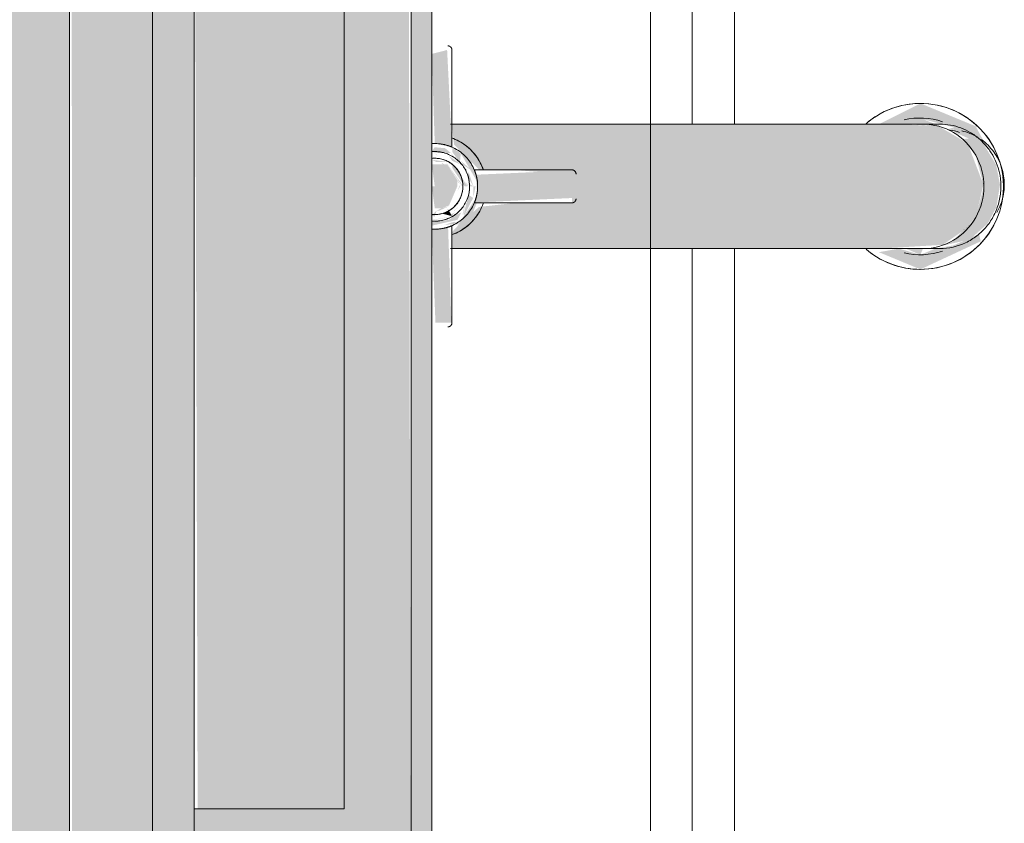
# Model space of a CAD drawing. Header units: millimetres. Extents: x -62758 to 78208, y -26429 to 33271.
# Tile 79 of 256: x -16642 to -16404, y -21416 to -21223. Entities that reach past the tile are written whole.
import ezdxf

# ---------------------------------------------------------------- set-up
doc = ezdxf.new("R2010")
doc.units = ezdxf.units.MM
for name, color, linetype, lineweight in [('A-WALL', 113, 'Continuous', 18), ('A-WALL-PATT', 111, 'Continuous', 25), ('I-WALL', 2, 'Continuous', 18), ('P-SANR-FIXT', 6, 'Continuous', 9)]:
    doc.layers.add(name, color=color, linetype=linetype, lineweight=lineweight)

# ---------------------------------------------------------------- blocks, each defined once
blk = doc.blocks.new('Blks_Banh_Lavatório de Parede com Barras e Espelho - Único-3072306-PLANTA DE IMPERMEABILIZAÇÃO - TÉRREO')
at = {"layer": 'P-SANR-FIXT', "lineweight": 5}
for color, points in [(133, [(-224.39, 209.13), (-224.39, 158.58), (-214.39, 157.71), (224.39, 158.58), (224.39, 209.13), (214.39, 210), (150, 209.13), (150, 173.81), (-150, 173.81), (-150, 210), (-218.59, 209.63)]), (31, [(-150, 200.75), (-150, 173.81), (150, 173.81), (150, 210), (-150, 209.13)]), (133, [(-214.39, 157.71), (-214.39, 152.73), (214.39, 152.73), (214.39, 157.71), (-63.8, 157.71)]), (31, [(-32.87, 149.03), (-32.87, 148), (-9.81, 148.8), (-10.29, 152.73), (-32.87, 151.84), (-32.87, 149.84)]), (31, [(-8.07, 152.01), (-7.05, 146.76), (-7.27, 148.06), (-8.07, 152.53)]), (31, [(-5.28, 150.32), (-4.6, 148.56), (0, 146.58), (0, 152.73), (-5.28, 152.01), (-5.28, 150.36)]), (31, [(0, 146.58), (1.15, 146.58), (5.28, 148.96), (5.28, 152.73), (0, 152.01), (0, 147.35)]), (31, [(9.46, 147.87), (32.87, 149.03), (31.92, 152.73), (10.3, 152.01), (9.49, 147.93)]), (31, [(-5.87, 150.98), (-4.8, 148.61), (-5.28, 150.36), (-5.87, 151.58)]), (31, [(0, 145.51), (5.77, 150.46), (4.6, 148.56), (0.21, 145.73)]), (31, [(-9.4, 146.58), (-7.17, 143.15), (-3.88, 141.83), (-2.81, 142.08), (-5.91, 144.15), (-9.24, 146.49)]), (31, [(1.01, 141.73), (7.75, 143.73), (8.99, 145.51), (7.92, 145.72), (1.03, 141.74)]), (31, [(-3.88, 142.44), (-2.81, 118.97), (3.84, 118.97), (2.81, 142.08), (-1.73, 141.83), (-3.87, 142.43)]), (31, [(-15, 123.45), (-15, 115.45), (15, 115.45), (15, 131.55), (3.86, 131.55), (2.81, 118.97), (-3.84, 118.97), (-3.88, 131.55), (-15, 131.55)]), (31, [(-15, 45), (-14.09, 29.64), (-10.89, 25), (-7.5, 21.68), (0.44, 19.83), (9.8, 23.41), (11.19, 25), (14.49, 30.59), (15, 40.18), (15, 115.45), (-15, 115.45), (-15, 48.02)]), (31, [(-20, 35), (-13.24, 20.48), (-11.49, 20.88), (-14.23, 27.05), (-15, 31.43), (-16.48, 35), (-15, 40.18), (-15.86, 45), (-19.32, 36.65)]), (31, [(-16.48, 35), (-15, 34.39), (-15.01, 38.54)]), (31, [(14.45, 30.1), (16.48, 35), (15, 38.54), (14.49, 30.59)]), (31, [(-10.8, 24.91), (-8.93, 22.75), (-10.61, 24.72)]), (31, [(0.44, 19.83), (0.44, 19.77), (1.91, 20.22)])]:
    blk.add_hatch(color=color, dxfattribs=at).paths.add_polyline_path(points)
h = blk.add_hatch(color=31, dxfattribs=at)
h.paths.add_polyline_path([(-15, 131.55), (-3.86, 131.55), (-4.96, 141.35), (-9.29, 146.26), (-11.04, 147.87), (-15, 147.87), (-15, 135.09)])
h.paths.add_polyline_path([(-5.29, 150.95), (-5.28, 152.01), (-5.29, 152.01)])
h.paths.add_polyline_path([(-1.24, 146.63), (0.39, 145.91), (-0.11, 145.97), (-1.15, 146.58)])
h.paths.add_polyline_path([(3.86, 131.55), (15, 131.55), (15, 147.9), (10.04, 147.35), (3.88, 141.15), (3.87, 135.09)])
h = blk.add_hatch(color=31, dxfattribs=at)
h.paths.add_polyline_path([(-9.47, 152.73), (-8.07, 146.55), (-6.28, 145.59), (-6.74, 146.58), (-8.07, 148.61), (-8.65, 152.73), (-9.4, 152.73)])
h.paths.add_polyline_path([(-7.17, 145.01), (-2.77, 142.75), (-2.04, 143.86), (-6.06, 144.89), (-7.05, 144.99)])
h = blk.add_hatch(color=31, dxfattribs=at)
h.paths.add_polyline_path([(-6.06, 147.49), (-4.6, 145.86), (-5.81, 147.35)])
h.paths.add_polyline_path([(-5.87, 148.61), (-5.28, 147.19), (-5.63, 148.47)])
h.paths.add_polyline_path([(-7.32, 152.05), (-5.87, 151.58), (-7.03, 152.73), (-7.11, 152.53)])
h = blk.add_hatch(color=31, dxfattribs=at)
h.paths.add_polyline_path([(3.65, 142.84), (6.12, 145.69), (5.11, 145.08), (4.09, 143.51)])
h.paths.add_polyline_path([(0, 142.68), (3.46, 143.86), (2.43, 144.09), (1.61, 143.62)])
h.paths.add_polyline_path([(8.07, 148.14), (9.21, 149.56), (9.43, 152.06), (8.32, 152.73), (8.07, 151.58), (8.07, 149.36)])
h = blk.add_hatch(color=31, dxfattribs=at)
h.paths.add_polyline_path([(0, 144.09), (5.6, 147.81), (4.48, 147.81), (0, 144.8)])
h.paths.add_polyline_path([(5.26, 145.72), (7.39, 148.61), (6.15, 147.81), (5.27, 145.72)])
h.paths.add_polyline_path([(5.87, 148.61), (6.41, 152.73), (5.87, 151.59), (5.87, 148.69)])
h = blk.add_hatch(color=31, dxfattribs=at)
h.paths.add_polyline_path([(0, 143.62), (0, 142.68), (0.82, 144.09)])
h.paths.add_polyline_path([(7.94, 152.01), (7.27, 151.3), (7.79, 151.66)])
h.paths.add_polyline_path([(5.27, 145.73), (8.07, 148.14), (7.05, 147.59), (5.4, 145.87)])
h = blk.add_hatch(color=31, dxfattribs=at)
h.paths.add_polyline_path([(-9.4, 151.14), (-8.99, 146.34), (-8.53, 147.35), (-9.31, 149.84), (-9.4, 151.22)])
h.paths.add_polyline_path([(-7.27, 147.93), (-6.28, 147.24), (-7.05, 148.61), (-7.27, 148.06)])
h.paths.add_polyline_path([(-6.94, 145.16), (-3.74, 144.65), (-6.72, 145.3)])
h.paths.add_polyline_path([(-2.77, 142.75), (0, 142.16), (0, 142.68), (-1.55, 142.72)])
h = blk.add_hatch(color=31, dxfattribs=at)
h.paths.add_polyline_path([(-5.87, 148.61), (-5.29, 148.97), (-5.87, 148.69)])
h.paths.add_polyline_path([(-7.05, 147.93), (-5.88, 148.56), (-6.56, 150.25), (-7.03, 148.4)])
h = blk.add_hatch(color=31, dxfattribs=at)
h.paths.add_polyline_path([(0, 145.3), (0.87, 145.73), (5.87, 149.34), (4.77, 148.61), (0.17, 145.47)])
h.paths.add_polyline_path([(0, 144.09), (0.39, 144.09), (1.15, 144.6)])
h = blk.add_hatch(color=31, dxfattribs=at)
h.paths.add_polyline_path([(3.32, 144.6), (4.46, 144.09), (3.5, 144.7)])
h.paths.add_polyline_path([(5.7, 145.97), (7.94, 145.73), (9.4, 147.8), (8.31, 147.81), (6.28, 146.31), (5.87, 146.08)])
h = blk.add_hatch(color=31, dxfattribs=at)
h.paths.add_polyline_path([(0, 15.68), (0, 15), (0, 15.76)])
h.paths.add_polyline_path([(8.77, 18.63), (14.49, 21.69), (20, 35), (15, 45), (15, 38.57), (16.18, 34.27), (14.22, 26.92), (13.11, 26.86), (9.8, 19.48)])
h = blk.add_hatch(color=31, dxfattribs=at)
h.paths.add_polyline_path([(-14.49, 30.59), (-12.81, 23.11), (-8.93, 18.76), (-5.01, 16.69), (0.44, 15.83), (5.18, 16.75), (10.14, 19.76), (11.69, 21.68), (11.38, 25), (7.5, 21.68), (0, 19.72), (-7.61, 21.77), (-12.99, 27.05), (-14.16, 29.82)])
h.paths.add_polyline_path([(12.99, 27.05), (14.22, 26.92), (13.68, 28.68)])
at = {"layer": 'P-SANR-FIXT', "color": 133, "lineweight": 5}
for p, q in [((-150, 173.81), (-150, 210)), ((-150, 210), (150, 210)), ((150, 173.81), (-150, 173.81)), ((-214.39, 157.71), (214.39, 157.71)), ((214.39, 152.73), (-214.39, 152.73)), ((-32.87, 147.87), (-9.46, 147.87)), ((-15, 131.55), (-15, 148.18)), ((9.46, 147.87), (32.87, 147.87)), ((15, 148.18), (15, 131.55)), ((-3.98, 142.48), (-3.98, 118.97)), ((3.98, 118.97), (3.98, 142.48)), ((-15, 115.45), (-15, 131.55)), ((15, 131.55), (15, 115.45)), ((-15, 34.39), (-15, 115.45)), ((15, 115.45), (15, 34.39)), ((0, 100.01), (-203.06, 100.01)), ((203.06, 100.01), (0, 100.01)), ((-15, 90), (-203.06, 90)), ((203.06, 90), (15, 90)), ((-15, 79.81), (-203.06, 79.81)), ((203.06, 79.81), (15, 79.81)), ((-15, 34.45), (-15, 30.32)), ((-15, 34.39), (-15, 30.32)), ((15, 30.32), (15, 34.45)), ((15, 30.32), (15, 34.39))]:
    blk.add_line(p, q, dxfattribs=at)
at = {"layer": 'P-SANR-FIXT', "color": 133, "lineweight": 5, "flags": 128}
for points in [[(-10.31, 152.53), (-10.33, 152.12), (-10.32, 151.7), (-10.3, 151.29), (-10.26, 150.88), (-10.21, 150.47), (-10.14, 150.06), (-10.06, 149.66), (-9.95, 149.26), (-9.84, 148.86), (-9.7, 148.47), (-9.55, 148.09), (-9.39, 147.71), (-9.21, 147.34), (-9.02, 146.97), (-8.81, 146.62), (-8.58, 146.27), (-8.35, 145.93), (-8.1, 145.6), (-7.84, 145.28), (-7.56, 144.97), (-7.27, 144.68), (-6.97, 144.39), (-6.66, 144.12), (-6.34, 143.86), (-6.01, 143.61), (-5.67, 143.38), (-5.32, 143.16), (-4.96, 142.95), (-4.6, 142.76), (-4.23, 142.58), (-3.85, 142.42), (-3.46, 142.28), (-3.07, 142.15), (-2.67, 142.03), (-2.27, 141.93), (-1.86, 141.85), (-1.46, 141.78), (-1.05, 141.73), (-0.64, 141.7), (-0.22, 141.68), (0, 141.68)], [(-8.36, 152.77), (-8.38, 152.43), (-8.39, 152.1), (-8.39, 151.76), (-8.37, 151.43), (-8.34, 151.09), (-8.3, 150.76), (-8.24, 150.43), (-8.17, 150.1), (-8.09, 149.77), (-7.99, 149.45), (-7.88, 149.14), (-7.76, 148.82), (-7.63, 148.51), (-7.48, 148.21), (-7.33, 147.92), (-7.16, 147.63), (-6.98, 147.34), (-6.78, 147.07), (-6.58, 146.8), (-6.37, 146.54), (-6.14, 146.29), (-5.91, 146.05), (-5.67, 145.82), (-5.42, 145.6), (-5.15, 145.39), (-4.89, 145.19), (-4.61, 145), (-4.32, 144.82), (-4.03, 144.65), (-3.74, 144.49), (-3.43, 144.35), (-3.12, 144.22), (-2.81, 144.1), (-2.49, 143.99), (-2.17, 143.9), (-1.84, 143.82), (-1.52, 143.75), (-1.18, 143.7), (-0.85, 143.66), (-0.52, 143.63), (-0.18, 143.62), (0, 143.62)], [(-6.75, 152.62), (-6.77, 152.35), (-6.78, 152.08), (-6.78, 151.81), (-6.77, 151.54), (-6.74, 151.27), (-6.71, 151), (-6.66, 150.73), (-6.6, 150.46), (-6.54, 150.2), (-6.46, 149.94), (-6.37, 149.69), (-6.27, 149.43), (-6.17, 149.18), (-6.05, 148.94), (-5.92, 148.7), (-5.78, 148.47), (-5.64, 148.24), (-5.48, 148.01), (-5.32, 147.8), (-5.15, 147.59), (-4.97, 147.39), (-4.78, 147.19), (-4.58, 147), (-4.38, 146.83), (-4.17, 146.65), (-3.95, 146.49), (-3.73, 146.34), (-3.5, 146.19), (-3.26, 146.06), (-3.02, 145.93), (-2.78, 145.82), (-2.53, 145.71), (-2.27, 145.62), (-2.01, 145.53), (-1.75, 145.45), (-1.49, 145.39), (-1.22, 145.34), (-0.96, 145.29), (-0.69, 145.26), (-0.42, 145.24), (-0.15, 145.23), (0, 145.22)], [(0, 145.22), (0.27, 145.23), (0.54, 145.25), (0.81, 145.27), (1.08, 145.31), (1.35, 145.36), (1.61, 145.42), (1.87, 145.49), (2.13, 145.57), (2.39, 145.66), (2.64, 145.76), (2.89, 145.87), (3.13, 145.99), (3.37, 146.12), (3.6, 146.26), (3.83, 146.41), (4.05, 146.57), (4.26, 146.73), (4.47, 146.91), (4.67, 147.09), (4.86, 147.28), (5.05, 147.48), (5.23, 147.68), (5.4, 147.9), (5.56, 148.12), (5.71, 148.34), (5.85, 148.57), (5.98, 148.81), (6.1, 149.05), (6.22, 149.3), (6.32, 149.55), (6.41, 149.8), (6.5, 150.06), (6.57, 150.32), (6.63, 150.59), (6.68, 150.85), (6.72, 151.12), (6.75, 151.39), (6.77, 151.66), (6.78, 151.93), (6.78, 152.2), (6.77, 152.47), (6.74, 152.74)], [(0, 141.68), (0.41, 141.69), (0.83, 141.71), (1.24, 141.75), (1.65, 141.81), (2.05, 141.89), (2.45, 141.98), (2.85, 142.08), (3.25, 142.2), (3.64, 142.34), (4.02, 142.5), (4.4, 142.66), (4.77, 142.85), (5.13, 143.04), (5.48, 143.26), (5.83, 143.48), (6.17, 143.72), (6.49, 143.98), (6.81, 144.24), (7.11, 144.52), (7.41, 144.81), (7.69, 145.11), (7.96, 145.43), (8.22, 145.75), (8.46, 146.08), (8.69, 146.43), (8.9, 146.78), (9.11, 147.14), (9.29, 147.51), (9.47, 147.88), (9.62, 148.26), (9.77, 148.65), (9.89, 149.05), (10, 149.44), (10.1, 149.85), (10.18, 150.25), (10.24, 150.66), (10.28, 151.07), (10.31, 151.48), (10.33, 151.89), (10.32, 152.31), (10.3, 152.72)], [(0, 143.62), (0.34, 143.62), (0.67, 143.64), (1, 143.68), (1.34, 143.72), (1.67, 143.78), (1.99, 143.86), (2.32, 143.94), (2.64, 144.04), (2.96, 144.15), (3.27, 144.28), (3.57, 144.42), (3.87, 144.56), (4.17, 144.72), (4.46, 144.9), (4.74, 145.08), (5.01, 145.28), (5.28, 145.48), (5.53, 145.7), (5.78, 145.92), (6.02, 146.16), (6.25, 146.41), (6.47, 146.66), (6.67, 146.92), (6.87, 147.19), (7.06, 147.47), (7.24, 147.76), (7.4, 148.05), (7.55, 148.35), (7.69, 148.66), (7.82, 148.97), (7.93, 149.28), (8.04, 149.6), (8.13, 149.92), (8.2, 150.25), (8.27, 150.58), (8.32, 150.91), (8.36, 151.25), (8.38, 151.58), (8.39, 151.92), (8.39, 152.25), (8.37, 152.59)], [(-32.87, 147.87), (-32.91, 147.87), (-32.95, 147.87), (-32.99, 147.87), (-33.03, 147.88), (-33.07, 147.89), (-33.11, 147.89), (-33.15, 147.9), (-33.18, 147.92), (-33.22, 147.93), (-33.26, 147.94), (-33.3, 147.96), (-33.33, 147.98), (-33.37, 148), (-33.4, 148.02), (-33.43, 148.04), (-33.47, 148.06), (-33.5, 148.09), (-33.53, 148.11), (-33.56, 148.14), (-33.59, 148.17), (-33.61, 148.2), (-33.64, 148.23), (-33.66, 148.26), (-33.69, 148.29), (-33.71, 148.33), (-33.73, 148.36), (-33.75, 148.39), (-33.77, 148.43), (-33.79, 148.47), (-33.8, 148.5), (-33.82, 148.54), (-33.83, 148.58), (-33.84, 148.62), (-33.85, 148.66), (-33.85, 148.7), (-33.86, 148.74), (-33.87, 148.78), (-33.87, 148.81), (-33.87, 148.85), (-33.87, 148.87)], [(-11.61, 147.78), (-11.43, 147.32), (-11.24, 146.86), (-11.02, 146.42), (-10.79, 145.98), (-10.54, 145.56), (-10.27, 145.14), (-9.99, 144.73), (-9.69, 144.34), (-9.38, 143.96), (-9.05, 143.59), (-8.7, 143.23), (-8.35, 142.89), (-7.98, 142.57), (-7.59, 142.26), (-7.2, 141.96), (-6.79, 141.68), (-6.37, 141.42), (-5.94, 141.17), (-5.5, 140.94), (-5.06, 140.73), (-4.6, 140.54), (-4.14, 140.36)], [(3.89, 140.28), (4.35, 140.44), (4.81, 140.62), (5.26, 140.83), (5.71, 141.05), (6.14, 141.28), (6.56, 141.54), (6.98, 141.81), (7.38, 142.09), (7.77, 142.4), (8.15, 142.72), (8.51, 143.05), (8.86, 143.4), (9.2, 143.76), (9.52, 144.13), (9.83, 144.52), (10.12, 144.92), (10.4, 145.33), (10.66, 145.75), (10.9, 146.18), (11.12, 146.62), (11.33, 147.07), (11.52, 147.53), (11.69, 147.99)], [(33.87, 148.87), (33.87, 148.83), (33.87, 148.79), (33.86, 148.75), (33.86, 148.71), (33.85, 148.67), (33.84, 148.63), (33.83, 148.59), (33.82, 148.55), (33.81, 148.51), (33.79, 148.48), (33.77, 148.44), (33.76, 148.4), (33.74, 148.37), (33.72, 148.33), (33.69, 148.3), (33.67, 148.27), (33.65, 148.24), (33.62, 148.21), (33.59, 148.18), (33.57, 148.15), (33.54, 148.12), (33.51, 148.09), (33.48, 148.07), (33.44, 148.05), (33.41, 148.02), (33.38, 148), (33.34, 147.98), (33.31, 147.97), (33.27, 147.95), (33.23, 147.93), (33.19, 147.92), (33.16, 147.91), (33.12, 147.9), (33.08, 147.89), (33.04, 147.88), (33, 147.87), (32.96, 147.87), (32.92, 147.87), (32.88, 147.87), (32.87, 147.87)], [(-2.98, 117.97), (-3.02, 117.98), (-3.06, 117.98), (-3.1, 117.98), (-3.14, 117.99), (-3.18, 117.99), (-3.22, 118), (-3.25, 118.01), (-3.29, 118.03), (-3.33, 118.04), (-3.37, 118.05), (-3.4, 118.07), (-3.44, 118.09), (-3.48, 118.11), (-3.51, 118.13), (-3.54, 118.15), (-3.58, 118.17), (-3.61, 118.2), (-3.64, 118.22), (-3.67, 118.25), (-3.7, 118.28), (-3.72, 118.31), (-3.75, 118.34), (-3.77, 118.37), (-3.8, 118.4), (-3.82, 118.43), (-3.84, 118.47), (-3.86, 118.5), (-3.88, 118.54), (-3.9, 118.58), (-3.91, 118.61), (-3.92, 118.65), (-3.94, 118.69), (-3.95, 118.73), (-3.96, 118.77), (-3.96, 118.8), (-3.97, 118.84), (-3.97, 118.88), (-3.98, 118.92), (-3.98, 118.96), (-3.98, 118.97)], [(3.98, 118.97), (3.98, 118.93), (3.98, 118.89), (3.97, 118.85), (3.97, 118.82), (3.96, 118.78), (3.95, 118.74), (3.94, 118.7), (3.93, 118.66), (3.91, 118.62), (3.9, 118.59), (3.88, 118.55), (3.87, 118.51), (3.85, 118.48), (3.83, 118.44), (3.8, 118.41), (3.78, 118.38), (3.76, 118.35), (3.73, 118.32), (3.7, 118.29), (3.68, 118.26), (3.65, 118.23), (3.62, 118.2), (3.58, 118.18), (3.55, 118.16), (3.52, 118.13), (3.48, 118.11), (3.45, 118.09), (3.41, 118.07), (3.38, 118.06), (3.34, 118.04), (3.3, 118.03), (3.27, 118.02), (3.23, 118.01), (3.19, 118), (3.15, 117.99), (3.11, 117.98), (3.07, 117.98), (3.03, 117.98), (2.99, 117.97), (2.98, 117.97)], [(11.85, 21.19), (12.11, 21.64), (12.35, 22.11), (12.58, 22.58), (12.78, 23.06), (12.96, 23.55), (13.12, 24.04), (13.26, 24.54), (13.39, 25.05)], [(0.44, 14.79), (0.97, 14.8), (1.49, 14.83), (2.02, 14.89), (2.54, 14.96), (3.06, 15.05), (3.58, 15.16), (4.09, 15.3), (4.6, 15.45), (5.1, 15.62), (5.59, 15.81), (6.07, 16.02), (6.55, 16.25), (7.01, 16.5), (7.46, 16.77), (7.91, 17.05), (8.34, 17.35), (8.76, 17.67), (9.16, 18.01), (9.55, 18.36), (9.93, 18.72), (10.29, 19.1), (10.64, 19.49), (10.97, 19.9), (11.28, 20.32)], [(-6.26, 16.57), (-5.8, 16.32), (-5.32, 16.08), (-4.84, 15.87), (-4.35, 15.67), (-3.86, 15.49), (-3.35, 15.34), (-2.84, 15.2), (-2.33, 15.08), (-1.81, 14.98), (-1.29, 14.9), (-0.76, 14.85), (-0.23, 14.81), (0.29, 14.79), (0.44, 14.79)]]:
    blk.add_lwpolyline(points, dxfattribs=at)
at = {"layer": 'P-SANR-FIXT', "color": 133, "lineweight": 5}
for centre, radius, start, end in [((0, 152.01), 8.39, 180.6012, 220.6049), ((0, 152.01), 6.78, 173.6315, 270), ((0, 152.01), 6.78, 270, 6.3685), ((0, 152.01), 8.39, 348.7116, 359.1048), ((0, 152.01), 12.36, 199.994, 239.9118), ((0, 152.01), 12.36, 289.9567, 340.006), ((0, 152.01), 8.39, 270, 300.2686), ((0, 152.01), 8.39, 249.8109, 270), ((0, 35), 20, 139.0486, 180), ((0, 35), 20, 0, 40.9514), ((0, 35), 20, 141.5901, 242.0821), ((0, 35), 20, 297.92, 38.4099), ((0, 35), 16.48, 166.1982, 198.9044), ((0, 35), 16.48, 341.0953, 13.8018), ((0, 35), 20, 180, 0), ((0, 35), 20, 263.6292, 270), ((0, 35), 20, 270, 276.367)]:
    blk.add_arc(centre, radius, start, end, dxfattribs=at)
for centre, major_axis, start_param, end_param in [((0, 34.39), (-15, 0), 0, 3.141593), ((0.44, 29.64), (13.24, 0), 5.964444, 6.155338)]:
    blk.add_ellipse(centre, major_axis=major_axis, ratio=0.978148, start_param=start_param, end_param=end_param, dxfattribs=at)
for points, knots in [([(-10.31, 152.53), (-10.32, 152.3), (-10.33, 151.84), (-10.3, 151.13), (-10.23, 150.57), (-10.16, 150.15), (-10.1, 149.84), (-10.03, 149.55), (-9.96, 149.28), (-9.9, 149.07), (-9.85, 148.91), (-9.81, 148.8), (-9.78, 148.69), (-9.73, 148.55), (-9.68, 148.4), (-9.61, 148.24), (-9.56, 148.1), (-9.52, 148), (-9.48, 147.9), (-9.46, 147.87), (-9.46, 147.87)], [-0.5555556, -0.5555556, -0.5555556, -0.5555556, -0.5, -0.4444444, -0.3888889, -0.3611111, -0.3333333, -0.3055556, -0.2777778, -0.25, -0.2361111, -0.2222222, -0.2083333, -0.1944444, -0.1666667, -0.1388889, -0.1111111, -0.0833333, -0.0555556, 0, 0, 0, 0]), ([(9.46, 147.87), (9.46, 147.87), (9.48, 147.9), (9.52, 148), (9.56, 148.1), (9.61, 148.24), (9.68, 148.4), (9.73, 148.55), (9.78, 148.69), (9.81, 148.8), (9.85, 148.91), (9.9, 149.07), (9.96, 149.28), (10.03, 149.55), (10.1, 149.84), (10.16, 150.15), (10.23, 150.57), (10.3, 151.13), (10.33, 151.84), (10.32, 152.3), (10.31, 152.53)], [-1, -1, -1, -1, -0.9444444, -0.9166667, -0.8888889, -0.8611111, -0.8333333, -0.8055556, -0.7916667, -0.7777778, -0.7638889, -0.75, -0.7222222, -0.6944444, -0.6666667, -0.6388889, -0.6111111, -0.5555556, -0.5, -0.4444444, -0.4444444, -0.4444444, -0.4444444]), ([(0, 141.68), (-0.3, 141.68), (-0.75, 141.7), (-1.33, 141.76), (-1.67, 141.81), (-1.93, 141.86), (-2.12, 141.9), (-2.31, 141.94), (-2.49, 141.98), (-2.65, 142.03), (-2.87, 142.09), (-3.06, 142.15), (-3.24, 142.2), (-3.37, 142.24), (-3.48, 142.28), (-3.58, 142.32), (-3.67, 142.35), (-3.78, 142.4), (-3.93, 142.46), (-3.98, 142.48), (-3.98, 142.48)], [0, 0, 0, 0, 0.142857, 0.214286, 0.285714, 0.321429, 0.357143, 0.392857, 0.428571, 0.464286, 0.5, 0.571429, 0.607143, 0.642857, 0.678571, 0.714286, 0.75, 0.785714, 0.857143, 1, 1, 1, 1]), ([(3.98, 142.48), (3.98, 142.48), (3.93, 142.46), (3.76, 142.39), (3.62, 142.33), (3.48, 142.28), (3.37, 142.24), (3.24, 142.2), (3.11, 142.16), (2.97, 142.12), (2.81, 142.07), (2.65, 142.03), (2.49, 141.98), (2.31, 141.94), (2.12, 141.9), (1.93, 141.86), (1.67, 141.81), (1.33, 141.76), (0.75, 141.7), (0.3, 141.68), (0, 141.68)], [0, 0, 0, 0, 0.142857, 0.214286, 0.285714, 0.321429, 0.357143, 0.392857, 0.428571, 0.464286, 0.5, 0.535714, 0.571429, 0.607143, 0.642857, 0.678571, 0.714286, 0.785714, 0.857143, 1, 1, 1, 1]), ([(15, 30.32), (14.99, 29.44), (14.83, 27.71), (14.17, 25.29), (13.05, 22.94), (11.55, 20.82), (9.68, 19.01), (7.54, 17.52), (5.15, 16.43), (2.41, 15.69), (-0.68, 15.51), (-3.89, 15.99), (-6.5, 16.99), (-8.34, 18.06), (-9.66, 19.04), (-10.87, 20.16), (-12.26, 21.75), (-14.3, 25.04), (-14.98, 28.11), (-15, 30.32)], [0, 0, 0, 0, 0.055556, 0.111111, 0.166667, 0.222222, 0.277778, 0.333333, 0.388889, 0.444444, 0.513889, 0.583333, 0.652778, 0.6875, 0.722222, 0.756944, 0.791667, 0.861111, 1, 1, 1, 1])]:
    blk.add_open_spline(points, degree=3, knots=knots, dxfattribs=at)
for points in [[(-3.98, 142.48), (-3.98, 142.48), (-3.94, 142.46), (-3.88, 142.44)], [(3.88, 142.44), (3.94, 142.46), (3.98, 142.48), (3.98, 142.48)]]:
    blk.add_open_spline(points, degree=3, dxfattribs=at)
blk = doc.blocks.new('BE-PMSa-MOD-ARQ-ESCOLA-EX-000-R_0056_rvt-1-PLANTA DE IMPERMEABILIZAÇÃO - TÉRREO')
at = {"layer": 'A-WALL-PATT', "lineweight": 5}
blk.add_hatch(color=251, dxfattribs=at).paths.add_polyline_path([(-16642.05, -23192.92), (-16636.56, -23192.92), (-16636.56, -23045.11), (-16629.55, -23045.11), (-16629.55, -19567.92), (-16719.55, -19567.92), (-16719.33, -23192.92), (-16707.05, -23192.92)])
at = {"layer": 'I-WALL', "lineweight": 5}
blk.add_hatch(color=9, dxfattribs=at).paths.add_polyline_path([(-16609.55, -23030.11), (-16609.58, -19582.92), (-16629.55, -19582.92), (-16628.4, -23030.11), (-16612.89, -23030.11)])
at = {"layer": 'I-WALL'}
blk.add_hatch(color=10, dxfattribs=at).paths.add_polyline_path([(-16599.55, -23030.11), (-16599.55, -19592.92), (-16609.55, -19592.92), (-16609.55, -23030.11), (-16604.55, -23030.11)])
at = {"layer": 'A-WALL', "color": 130, "lineweight": 5}
for p, q in [((-16629.55, -19592.92), (-16629.55, -23030.11)), ((-16609.55, -19592.92), (-16609.55, -23030.11))]:
    blk.add_line(p, q, dxfattribs=at)
at = {"layer": 'I-WALL', "color": 90, "lineweight": 9}
blk.add_line((-16599.55, -21582.92), (-16599.55, -21412.92), dxfattribs=at)
at = {"layer": 'P-SANR-FIXT', "color": 170, "lineweight": 5, "rotation": 89.9999999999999}
blk.add_blockref('Blks_Banh_Lavatório de Parede com Barras e Espelho - Único-3072306-PLANTA DE IMPERMEABILIZAÇÃO - TÉRREO', (-16389.55, -21262.92), dxfattribs=at)

msp = doc.modelspace()

# ---------------------------------------------------------------- block references
at = {"lineweight": 5}
msp.add_blockref('BE-PMSa-MOD-ARQ-ESCOLA-EX-000-R_0056_rvt-1-PLANTA DE IMPERMEABILIZAÇÃO - TÉRREO', (0, 0), dxfattribs=at)

doc.saveas('drawing.dxf')
